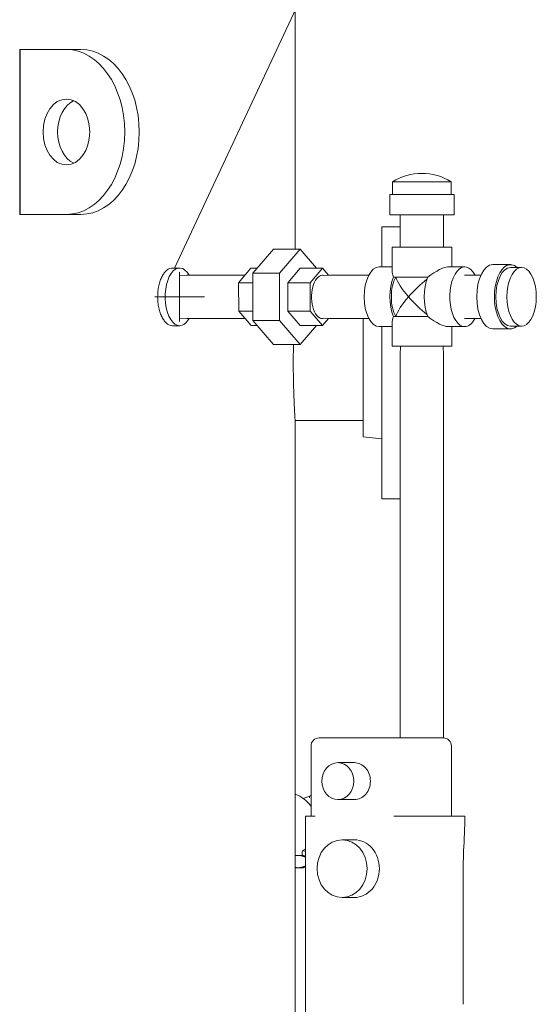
# Model space of a CAD drawing. Header units: inches. Extents: x 1 to 669, y 0 to 417.
# Tile 41 of 256: x 124 to 140, y 230 to 260. Entities that reach past the tile are written whole.
import ezdxf

# ---------------------------------------------------------------- set-up
doc = ezdxf.new("R2010")
doc.units = ezdxf.units.IN
doc.header["$LTSCALE"] = 12
doc.header["$MEASUREMENT"] = 0
doc.layers.get('0').update_dxf_attribs({"linetype": 'CONTINUOUS'})
doc.layers.add('Leader', color=41, linetype='CONTINUOUS', lineweight=13)
doc.layers.add('Q', color=4, linetype='CONTINUOUS')
doc.layers.add('X', color=1, linetype='CONTINUOUS')

msp = doc.modelspace()

# ---------------------------------------------------------------- linework, layer by layer
at = {"lineweight": 0}
for p, q in [((132.51366, 253.21913), (132.51366, 264.77576)), ((125.57912, 259.27576), (124.16366, 259.27576)), ((126.02106, 259.27576), (125.57912, 259.27576)), ((124.16366, 254.27576), (125.57912, 254.27576)), ((126.02106, 254.27576), (125.57912, 254.27576)), ((135.14366, 253.90076), (135.14366, 252.68276)), ((135.7005, 253.90076), (135.14366, 253.90076)), ((128.79586, 252.65076), (129.01237, 252.65076)), ((134.57366, 251.11826), (134.57366, 247.92568)), ((128.79586, 250.90076), (129.01237, 250.90076)), ((135.14366, 250.87276), (135.14366, 246.36883)), ((132.51366, 225.22113), (132.51366, 248.02576)), ((132.51366, 248.02576), (134.57366, 248.02576)), ((134.57366, 247.92568), (134.57366, 247.53574)), ((134.57366, 247.53574), (135.14366, 247.46576)), ((135.14366, 246.36883), (135.14366, 245.65076)), ((135.7005, 245.65076), (135.14366, 245.65076))]:
    msp.add_line(p, q, dxfattribs=at)
msp.add_line((124.16366, 259.27576), (124.16366, 254.27576))
for centre, major_axis, ratio, start_param, end_param in [((125.57912, 256.77576), (0, -2.5), 0.70710678, 0, 3.14159265), ((126.02106, 256.77576), (0, 1), 0.70710678, 0.3178237, 2.82376895), ((129.01237, 251.77576), (0, 0.875), 0.5, -0.7205718, 3.31062315), ((129.01237, 251.77576), (0, -0.875), 0.5, 0.1690305, 0.7205718)]:
    msp.add_ellipse(centre, major_axis=major_axis, ratio=ratio, start_param=start_param, end_param=end_param, dxfattribs=at)
at = {"lineweight": 0, "extrusion": (2.51215e-16, 0, -1)}
msp.add_ellipse((126.02106, 256.77576), major_axis=(0, 2.5), ratio=0.70710678, start_param=0, end_param=3.14159265, dxfattribs=at)
at = {"lineweight": 0, "extrusion": (3.14018e-16, -1.40987e-33, -1)}
msp.add_ellipse((125.57912, 256.77576), major_axis=(0, -1), ratio=0.70710678, start_param=-3.14159265, end_param=3.14159265, dxfattribs=at)
at = {"lineweight": 0}
for points, knots in [([(128.79586, 250.90076), (128.7684, 250.90076), (128.73984, 250.90601), (128.68275, 250.92816), (128.6542, 250.94504), (128.59918, 250.98969), (128.57266, 251.01749), (128.52342, 251.08174), (128.5007, 251.1182), (128.46036, 251.19588), (128.44136, 251.23977), (128.40778, 251.33533), (128.3932, 251.387), (128.36974, 251.49479), (128.36085, 251.55099), (128.34919, 251.66401), (128.34642, 251.72082), (128.34642, 251.77576), (128.34642, 251.83069), (128.34919, 251.88751), (128.36085, 252.00052), (128.36974, 252.05672), (128.3932, 252.16451), (128.40778, 252.21619), (128.44136, 252.31175), (128.46036, 252.35563), (128.5007, 252.43332), (128.52342, 252.46977), (128.57266, 252.53402), (128.59918, 252.56182), (128.6542, 252.60647), (128.68275, 252.62336), (128.73984, 252.6455), (128.7684, 252.65076), (128.79586, 252.65076)], [-3.34898278, -3.34898278, -3.34898278, -3.34898278, -2.93035994, -2.93035994, -2.5117371, -2.5117371, -2.09311426, -2.09311426, -1.67449142, -1.67449142, -1.25586856, -1.25586856, -0.83724571, -0.83724571, -0.41862285, -0.41862285, 0, 0, 0, 0.41862285, 0.41862285, 0.83724571, 0.83724571, 1.25586856, 1.25586856, 1.67449142, 1.67449142, 2.09311426, 2.09311426, 2.5117371, 2.5117371, 2.93035994, 2.93035994, 3.34898278, 3.34898278, 3.34898278, 3.34898278]), ([(132.51366, 248.02576), (132.51366, 248.02576), (132.51299, 248.03628), (132.51025, 248.08058), (132.50818, 248.11435), (132.50297, 248.20365), (132.49984, 248.25926), (132.49311, 248.38775), (132.48952, 248.46065), (132.48259, 248.61599), (132.479, 248.70375), (132.47227, 248.89485), (132.46913, 248.99819), (132.46392, 249.21377), (132.46184, 249.32617), (132.4591, 249.55222), (132.45842, 249.66586), (132.45842, 249.77576), (132.45842, 249.88566), (132.4591, 249.9993), (132.46137, 250.18631), (132.46257, 250.26004), (132.46402, 250.33238)], [-6.69939652, -6.69939652, -6.69939652, -6.69939652, -5.86197218, -5.86197218, -5.02454784, -5.02454784, -4.1871235, -4.1871235, -3.34969915, -3.34969915, -2.51227437, -2.51227437, -1.67484958, -1.67484958, -0.83742479, -0.83742479, 0, 0, 0, 0.83742479, 0.83742479, 1.38564402, 1.38564402, 1.38564402, 1.38564402])]:
    msp.add_open_spline(points, degree=3, knots=knots, dxfattribs=at)
at = {"layer": 'Leader'}
for p, q in [((128.85832, 252.65076), (139.42083, 275.2432)), ((129.01237, 251.02576), (129.01237, 252.52576)), ((128.26237, 251.77576), (129.76237, 251.77576))]:
    msp.add_line(p, q, dxfattribs=at)
at = {"layer": 'Q', "lineweight": 0}
for p, q in [((135.468, 255.268), (137.248, 255.268)), ((135.468, 255.268), (135.468, 254.88)), ((137.248, 255.268), (137.248, 254.88)), ((135.383, 254.88), (137.333, 254.88)), ((135.383, 254.88), (135.383, 254.26)), ((137.333, 254.88), (137.333, 254.26)), ((135.383, 254.26), (137.333, 254.26)), ((135.7005, 253.27776), (135.7005, 254.26)), ((137.0155, 253.27776), (137.0155, 254.26)), ((131.85402, 253.21913), (131.22902, 252.49745)), ((131.85402, 253.21913), (132.66592, 253.21913)), ((132.04092, 252.49745), (132.66592, 253.21913)), ((132.66592, 253.21913), (133.16593, 252.64177)), ((137.263, 253.27776), (135.453, 253.27776)), ((135.453, 252.56151), (135.453, 253.27776)), ((137.263, 252.68276), (137.263, 253.27776)), ((131.17525, 252.64177), (130.80135, 252.20498)), ((131.17525, 252.64177), (131.35401, 252.64177)), ((132.28983, 252.20498), (132.66373, 252.64177)), ((132.66373, 252.64177), (133.34031, 252.64177)), ((132.96641, 252.20498), (133.34031, 252.64177)), ((133.34031, 252.64177), (133.52426, 252.43183)), ((135.453, 252.68276), (135.05896, 252.68276)), ((137.65704, 252.68276), (137.14175, 252.68276)), ((139.04462, 252.75276), (138.50768, 252.75276)), ((139.38064, 252.66776), (139.04462, 252.66776)), ((129.00651, 252.42506), (129.23064, 252.43315)), ((130.95324, 252.43326), (129.23657, 252.43326)), ((130.99554, 252.43184), (130.95917, 252.43315)), ((131.22902, 252.49745), (132.04092, 252.49745)), ((131.22902, 252.49745), (131.22902, 251.05407)), ((132.04092, 251.05407), (132.04092, 252.49745)), ((133.28524, 252.42321), (133.56076, 252.43315)), ((133.56669, 252.43326), (134.74697, 252.43326)), ((136.53886, 252.37776), (135.49963, 252.37776)), ((137.65704, 252.43526), (138.14771, 252.43526)), ((130.80135, 252.20498), (131.22902, 252.20498)), ((130.80135, 252.20498), (130.80353, 251.33896)), ((132.29201, 251.33896), (132.28983, 252.20498)), ((132.28983, 252.20498), (132.96641, 252.20498)), ((132.9686, 251.33896), (132.96641, 252.20498)), ((129.00651, 251.12645), (129.23064, 251.11836)), ((130.95324, 251.11826), (129.23657, 251.11826)), ((130.80353, 251.33896), (131.22902, 251.33896)), ((130.80353, 251.33896), (131.17962, 250.90974)), ((130.99567, 251.11968), (130.95917, 251.11836)), ((132.6681, 250.90974), (132.29201, 251.33896)), ((132.29201, 251.33896), (132.9686, 251.33896)), ((133.34469, 250.90974), (132.9686, 251.33896)), ((133.28524, 251.12831), (133.56076, 251.11836)), ((133.52439, 251.11968), (133.34469, 250.90974)), ((133.56669, 251.11826), (134.74909, 251.11826)), ((136.53886, 251.17776), (135.49963, 251.17776)), ((137.65704, 251.12026), (138.14771, 251.12026)), ((131.17962, 250.90974), (131.35401, 250.90974)), ((131.22902, 251.05407), (132.04092, 251.05407)), ((131.22902, 251.05407), (131.85402, 250.33238)), ((132.66592, 250.33238), (132.04092, 251.05407)), ((133.16593, 250.90974), (132.66592, 250.33238)), ((132.6681, 250.90974), (133.34469, 250.90974)), ((135.453, 250.87276), (135.05896, 250.87276)), ((135.453, 250.27776), (135.453, 250.994)), ((137.65704, 250.87276), (137.14175, 250.87276)), ((137.263, 250.27776), (137.263, 250.87276)), ((139.38064, 250.88776), (139.04462, 250.88776)), ((139.04462, 250.80276), (138.50768, 250.80276)), ((131.85402, 250.33238), (132.66592, 250.33238)), ((137.263, 250.27776), (135.453, 250.27776)), ((135.70859, 250.27776), (135.7005, 250.01888)), ((137.00741, 250.27776), (137.0155, 250.01888)), ((135.7005, 250.01888), (135.7005, 238.40276)), ((137.0155, 250.01888), (137.0155, 238.40242)), ((132.98227, 236.64869), (132.76024, 236.56455)), ((132.59972, 234.83826), (132.51366, 234.83826)), ((132.76618, 234.83826), (132.59972, 234.83826)), ((132.7291, 234.83826), (132.7291, 234.93259)), ((132.76024, 234.98696), (132.82969, 234.96064)), ((132.76618, 234.83826), (132.78623, 234.82668)), ((132.51366, 234.46326), (132.59972, 234.46326)), ((132.59972, 234.46326), (132.76618, 234.46326)), ((132.76618, 234.46326), (132.78623, 234.47483))]:
    msp.add_line(p, q, dxfattribs=at)
for centre, radius, start, end in [((136.358, 253.82237), 1.69763, 58.381478, 121.618522), ((138.12869, 251.77776), 1.69763, 349.512266, 10.487734), ((132.19785, 235.77576), 0.96875, 34.527232, 70.974141), ((132.19785, 235.77576), 0.96875, 305.152703, 310.708906), ((132.7916, 234.93259), 0.0625, 125.152703, 180)]:
    msp.add_arc(centre, radius, start, end, dxfattribs=at)
at = {"layer": 'Q', "lineweight": 0, "extrusion": (2.45353e-16, 3.15819e-32, -1)}
msp.add_ellipse((135.05896, 251.77776), major_axis=(0, -0.905), ratio=0.5, start_param=0, end_param=3.14159265, dxfattribs=at)
at = {"layer": 'Q', "lineweight": 0, "extrusion": (2.45353e-16, 3.28711e-17, -1)}
msp.add_ellipse((136.358, 251.77776), major_axis=(0.87416, 0.87416), ratio=0.26794919, start_param=-1.10779879, end_param=-0.26179939, dxfattribs=at)
at = {"layer": 'Q', "lineweight": 0, "extrusion": (2.45353e-16, 1.51644e-32, -1)}
msp.add_ellipse((137.65704, 251.77776), major_axis=(0, -0.905), ratio=0.5, start_param=0, end_param=3.89914608, dxfattribs=at)
at = {"layer": 'Q', "lineweight": 0, "extrusion": (2.27738e-16, 3.03408e-31, -1)}
msp.add_ellipse((138.50768, 251.77776), major_axis=(0, -0.975), ratio=0.5, start_param=0, end_param=3.14159265, dxfattribs=at)
at = {"layer": 'Q', "lineweight": 0, "extrusion": (2.54384e-16, -5.47132e-18, -1)}
msp.add_ellipse((139.04462, 251.77776), major_axis=(0, -0.975), ratio=0.5, start_param=-0.42065781, end_param=3.56225047, dxfattribs=at)
at = {"layer": 'Q', "lineweight": 0, "extrusion": (2.49488e-16, -6.75157e-32, -1)}
msp.add_ellipse((139.04462, 251.77776), major_axis=(0, -0.89), ratio=0.5, start_param=0, end_param=3.14159265, dxfattribs=at)
at = {"layer": 'Q', "lineweight": 0, "extrusion": (2.77279e-16, 1.51804e-17, -1)}
msp.add_ellipse((139.38064, 251.77776), major_axis=(0, -0.89), ratio=0.5, start_param=-1.21620952, end_param=4.35780218, dxfattribs=at)
at = {"layer": 'Q', "lineweight": 0, "extrusion": (3.37751e-16, 4.08586e-19, -1)}
for centre, major_axis in [((129.23657, 251.77576), (0, 0.6575)), ((130.95324, 251.77576), (0, -0.6575))]:
    msp.add_ellipse(centre, major_axis=major_axis, ratio=0.5, start_param=-0.01804317, end_param=0, dxfattribs=at)
at = {"layer": 'Q', "lineweight": 0, "extrusion": (3.3771e-16, 9.27961e-31, -1)}
msp.add_ellipse((130.95324, 251.77576), major_axis=(0, 0.6575), ratio=0.5, start_param=0, end_param=0.01804317, dxfattribs=at)
at = {"layer": 'Q', "lineweight": 0, "extrusion": (3.40302e-16, 2.49011e-18, -1)}
msp.add_ellipse((133.3425, 251.77576), major_axis=(0, -0.6575), ratio=0.5, start_param=-0.13898865, end_param=3.13654219, dxfattribs=at)
at = {"layer": 'Q', "lineweight": 0, "extrusion": (3.37713e-16, 1.93211e-19, -1)}
msp.add_ellipse((133.3425, 251.77576), major_axis=(0, 0.6575), ratio=0.5, start_param=-0.00505046, end_param=0.13898865, dxfattribs=at)
at = {"layer": 'Q', "lineweight": 0}
for centre, major_axis, ratio, start_param, end_param in [((133.56669, 251.77576), (0, 0.6575), 0.5, 0, 0.01804317), ((136.358, 251.77776), (-0.87416, 0.87416), 0.26794919, 0.26179939, 0.58420002), ((136.358, 251.77776), (-0.78675, 0.78675), 0.26794919, 0.48089624, 1.30899694), ((137.65704, 251.77776), (0, 0.6575), 0.5, 0, 0.01804317), ((136.358, 251.77776), (0.78675, 0.78675), 0.26794919, 1.83259571, 2.66069642), ((133.56669, 251.77576), (0, -0.6575), 0.5, -0.01804317, 0), ((136.358, 251.77776), (0.87416, 0.87416), 0.26794919, 2.55739264, 2.87979327), ((137.65704, 251.77776), (0, -0.6575), 0.5, -0.01804317, 0)]:
    msp.add_ellipse(centre, major_axis=major_axis, ratio=ratio, start_param=start_param, end_param=end_param, dxfattribs=at)
at = {"layer": 'Q', "lineweight": 0, "extrusion": (3.46345e-16, -1.05073e-17, -1)}
for centre in [(135.83838, 251.77776), (136.87761, 251.77776)]:
    msp.add_ellipse(centre, major_axis=(0, 0.905), ratio=0.5, start_param=-2.29559325, end_param=-0.8459994, dxfattribs=at)
at = {"layer": 'Q', "lineweight": 0, "extrusion": (2.93002e-16, -4.19761e-17, -1)}
msp.add_ellipse((135.83838, 251.77776), major_axis=(0, 0.8145), ratio=0.5, start_param=-2.39889703, end_param=-0.74269563, dxfattribs=at)
at = {"layer": 'Q', "lineweight": 0, "extrusion": (2.72615e-16, 3.65234e-17, -1)}
msp.add_ellipse((136.358, 251.77776), major_axis=(0.78675, 0.78675), ratio=0.26794919, start_param=-1.83259571, end_param=-1.1187477, dxfattribs=at)
at = {"layer": 'Q', "lineweight": 0, "extrusion": (2.72615e-16, -3.65234e-17, -1)}
msp.add_ellipse((136.358, 251.77776), major_axis=(-0.78675, 0.78675), ratio=0.26794919, start_param=-2.02284496, end_param=-1.30899694, dxfattribs=at)
at = {"layer": 'Q', "lineweight": 0, "extrusion": (3.3771e-16, 1.49974e-30, -1)}
msp.add_ellipse((129.23657, 251.77576), major_axis=(0, -0.6575), ratio=0.5, start_param=0, end_param=0.01804317, dxfattribs=at)
at = {"layer": 'Q', "lineweight": 0, "extrusion": (2.45353e-16, -3.28711e-17, -1)}
msp.add_ellipse((136.358, 251.77776), major_axis=(-0.87416, 0.87416), ratio=0.26794919, start_param=-2.87979327, end_param=-2.03379386, dxfattribs=at)
at = {"layer": 'Q', "lineweight": 0, "extrusion": (3.46847e-16, -4.83018e-18, -1)}
msp.add_ellipse((137.65704, 251.77776), major_axis=(0, -0.905), ratio=0.5, start_param=-0.75755343, end_param=0, dxfattribs=at)
at = {"layer": 'Q', "lineweight": 0, "extrusion": (3.14018e-16, -2.38596e-31, -1)}
msp.add_ellipse((132.99335, 236.58605), major_axis=(0, 0.0647), ratio=0.6830127, start_param=-1.57079633, end_param=0, dxfattribs=at)
at = {"layer": 'Q', "lineweight": 0}
for points, weights in [([(132.59972, 234.83826), (132.55717, 234.83826), (132.51366, 234.83082)], [1, 1.0177209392, 1.02414523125]), ([(132.82969, 234.78833), (132.70658, 234.83826), (132.59972, 234.83826)], [1.01623500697, 1.04572780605, 1]), ([(132.78623, 234.82668), (132.80684, 234.81478), (132.82969, 234.78977)], [1.02664296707, 1.0313231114, 1.01705038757]), ([(132.51366, 234.4707), (132.55717, 234.46326), (132.59972, 234.46326)], [1.02414523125, 1.0177209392, 1]), ([(132.59972, 234.46326), (132.70658, 234.46326), (132.82969, 234.51318)], [1, 1.04572780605, 1.01623500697]), ([(132.82969, 234.51175), (132.80684, 234.48673), (132.78623, 234.47483)], [1.01705038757, 1.0313231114, 1.02664296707])]:
    msp.add_rational_spline(points, weights, degree=2, dxfattribs=at)
at = {"layer": 'X', "lineweight": 0}
for p, q in [((135.62753, 238.40276), (133.24596, 238.40276)), ((137.00253, 238.40276), (135.62753, 238.40276)), ((132.99596, 236.02776), (132.99596, 238.15276)), ((137.25253, 236.02776), (137.25253, 238.15276)), ((134.31175, 237.65026), (133.81175, 237.65026)), ((132.99335, 236.65076), (132.99596, 236.65076)), ((134.31175, 236.53026), (133.81175, 236.53026)), ((132.82969, 236.02776), (132.95469, 236.02776)), ((132.82969, 229.27776), (132.82969, 236.02776)), ((132.95469, 236.02776), (133.12096, 236.02776)), ((135.50253, 236.02776), (135.66881, 236.02776)), ((135.66881, 236.02776), (136.01032, 236.02776)), ((137.62808, 236.02776), (136.01032, 236.02776)), ((134.31175, 235.31076), (133.93675, 235.31076)), ((137.61131, 230.32179), (137.61131, 234.46665)), ((134.31175, 233.56076), (133.93675, 233.56076))]:
    msp.add_line(p, q, dxfattribs=at)
for centre, start, end in [((133.24596, 238.15276), 90, 180), ((137.00253, 238.15276), 360, 90)]:
    msp.add_arc(centre, 0.25, start, end, dxfattribs=at)
for centre, major_axis in [((133.81175, 237.09026), (0, -0.56)), ((133.93675, 234.43576), (0, -0.875))]:
    msp.add_ellipse(centre, major_axis=major_axis, ratio=0.8660254, start_param=-4.712388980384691, end_param=1.570796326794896, dxfattribs=at)
at = {"layer": 'X', "lineweight": 0, "extrusion": (3.43386e-16, 4.48794e-31, -1)}
msp.add_ellipse((134.31175, 237.09026), major_axis=(0, 0.56), ratio=0.8660254, start_param=0, end_param=1.57079633, dxfattribs=at)
at = {"layer": 'X', "lineweight": 0, "extrusion": (3.43386e-16, 1.07735e-31, -1)}
msp.add_ellipse((134.31175, 237.09026), major_axis=(0, -0.56), ratio=0.8660254, start_param=-1.57079633, end_param=0, dxfattribs=at)
at = {"layer": 'X', "lineweight": 0, "extrusion": (2.93023e-16, -8.82662e-32, -1)}
msp.add_ellipse((134.31175, 234.43576), major_axis=(0, 0.875), ratio=0.8660254, start_param=0, end_param=1.57079633, dxfattribs=at)
at = {"layer": 'X', "lineweight": 0, "extrusion": (2.92099e-16, -1.63153e-17, -1)}
msp.add_ellipse((137.37353, 234.9854), major_axis=(0.2498, -0.00998), ratio=0.06895352, start_param=0.00109517, end_param=0.00184275, dxfattribs=at)
at = {"layer": 'X', "lineweight": 0, "extrusion": (2.93023e-16, -9.72319e-32, -1)}
msp.add_ellipse((134.31175, 234.43576), major_axis=(0, -0.875), ratio=0.8660254, start_param=-1.57079633, end_param=0, dxfattribs=at)
at = {"layer": 'X', "lineweight": 0}
for points in [[(137.66163, 236.02776), (137.65527, 235.67628), (137.63736, 235.32598), (137.62336, 234.9754)], [(137.62328, 234.97539), (137.61651, 234.80616), (137.61121, 234.63642), (137.61119, 234.46665)]]:
    msp.add_open_spline(points, degree=3, dxfattribs=at)
msp.add_open_spline([(137.66163, 236.02776), (137.66165, 236.02776), (137.65881, 236.02776), (137.65009, 236.02776), (137.64079, 236.02776), (137.62808, 236.02776)], degree=3, knots=[-0.304955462, -0.304955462, -0.304955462, -0.304955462, -0.193738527, -0.193738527, 0, 0, 0, 0], dxfattribs=at)

doc.saveas('drawing.dxf')
